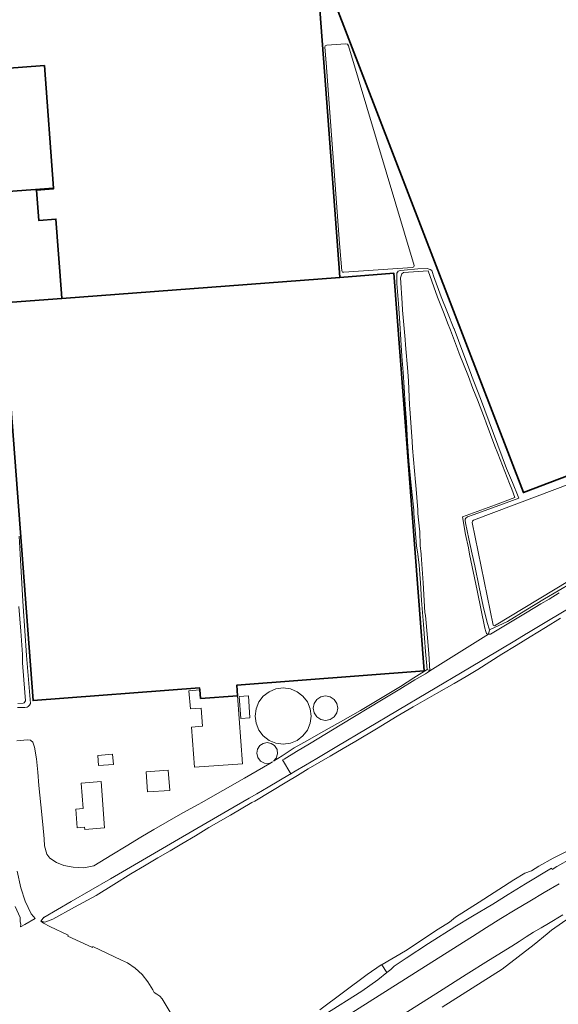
# Model space of a CAD drawing. Header units: metres. Extents: x 73718 to 76933, y 443658 to 446696.
# Tile 95 of 153: x 75164 to 75381, y 444503 to 444899. Entities that reach past the tile are written whole.
import ezdxf

# ---------------------------------------------------------------- set-up
doc = ezdxf.new("R2010")
doc.units = ezdxf.units.M
for name, color, linetype, lineweight in [('B-WE-GK-BESCHOEIING-G', 130, 'GK-BESCHOEIING-SO', 18), ('B-WE-OG-BEBOUWING-GV', 7, 'Continuous', 35), ('B-WE-OG-BEBOUWING_BASSIN-GV', 7, 'Continuous', 18), ('B-WE-OG-TERREIN_BEGROEID-GV', 7, 'Continuous', 18), ('B-WE-OG-TERREIN_ERF-GV', 7, 'Continuous', 18), ('B-WE-OG-TERREIN_OEVER-GV', 7, 'Continuous', 18), ('B-WE-OG-WATER_SLOOT-GV', 120, 'Continuous', 18), ('B-WE-OG-WEG-GV', 7, 'Continuous', 18), ('B-WE-VH-GESLOTENVERHARDING_ASFALT-GV', 10, 'Continuous', 18)]:
    doc.layers.add(name, color=color, linetype=linetype, lineweight=lineweight)
doc.linetypes.add('GK-BESCHOEIING-SO', pattern='A,18,-3,[1,NLCS.SHX,S=0.6,R=0,X=0,Y=0],-3', length=24)

msp = doc.modelspace()

# ---------------------------------------------------------------- linework, layer by layer
at = {"layer": 'B-WE-GK-BESCHOEIING-G', "flags": 128}
msp.add_lwpolyline([(75758.251, 444889.141), (75750.157, 444884.291), (75749.466, 444883.525), (75715.366, 444862.913), (75657.551, 444827.951), (75655.531, 444826.732), (75622.161, 444806.568), (75616.579, 444803.195), (75616.481, 444803.136), (75606.563, 444797.143), (75595.975, 444790.745), (75587.412, 444785.57), (75582.331, 444782.5), (75578.86, 444780.379), (75537.307, 444754.991), (75528.383, 444749.538), (75519.853, 444744.326), (75510.055, 444738.34), (75501.4, 444733.052), (75493.932, 444728.489), (75489.017, 444725.475), (75478.919, 444719.282), (75468.253, 444712.74), (75456.62, 444705.605), (75449.874, 444701.468), (75406.028, 444675.149), (75396.519, 444669.441), (75389.803, 444665.41), (75368.094, 444652.379), (75367.857, 444652.238), (75363.274, 444649.512), (75344.984, 444638.632), (75328.231, 444628.666), (75291.614, 444606.885), (75283.498, 444602.087), (75278.922, 444599.382), (75274.772, 444596.929), (75273.089, 444595.934)], dxfattribs=at)
at = {"layer": 'B-WE-OG-BEBOUWING-GV', "flags": 128}
for points in [[(75328.995, 444921.149), (75290.773, 444906.29), (75366.733, 444709.113), (75463.388, 444745.828), (75466.593, 444737.391), (75479.952, 444742.465), (75476.614, 444751.254), (75571.207, 444787.187), (75548.139, 444848.101), (75519.762, 444923.291), (75496.227, 444985.492), (75474.64, 444977.421), (75453.739, 444969.703), (75401.277, 444949.038)], [(75157.816, 444879.792), (75173.775, 444880.978), (75177.43, 444831.657), (75177.45, 444831.4), (75170.585, 444830.88), (75171.509, 444818.713), (75178.373, 444819.234), (75180.643, 444789.324), (75180.799, 444787.275), (75292.823, 444795.767), (75292.677, 444797.72), (75287.149, 444871.481), (75281.405, 444948.298), (75145.405, 444938.081), (75148.478, 444897.191), (75156.486, 444897.799)], [(75157.816, 444879.792), (75155.542, 444879.623), (75159.193, 444830.355), (75177.43, 444831.657), (75173.775, 444880.978)], [(75236.598, 444626.251), (75251.563, 444627.354), (75251.253, 444631.565), (75326.743, 444637.351), (75314.593, 444797.417), (75292.823, 444795.767), (75180.799, 444787.275), (75157.091, 444785.478), (75169.215, 444625.41), (75236.267, 444630.479), (75236.328, 444629.702)]]:
    msp.add_lwpolyline(points, close=True, dxfattribs=at)
at = {"layer": 'B-WE-OG-BEBOUWING_BASSIN-GV', "flags": 128}
for points in [[(75287.485, 444889.174), (75286.924, 444888.943), (75286.683, 444888.387), (75287.264, 444882.101), (75292.679, 444809.396), (75293.582, 444798.364), (75293.836, 444797.903), (75294.353, 444797.808), (75322.115, 444799.663), (75322.647, 444799.941), (75322.782, 444800.525), (75296.293, 444888.934), (75295.833, 444889.612), (75295.031, 444889.781)], [(75354.815, 444655.58), (75355.146, 444655.527), (75409.043, 444688.083), (75469.26, 444724.517), (75461.845, 444742.543), (75411.131, 444722.283), (75346.676, 444698.048), (75346.187, 444697.665), (75346.13, 444697.047), (75354.558, 444655.802)]]:
    msp.add_lwpolyline(points, close=True, dxfattribs=at)
at = {"layer": 'B-WE-OG-TERREIN_BEGROEID-GV', "flags": 128}
for points in [[(75381.674, 444658.631), (75375.604, 444654.87), (75369.472, 444651.072), (75363.777, 444647.607), (75358.025, 444644.107), (75353.217, 444641.045), (75348.36, 444637.952), (75343.606, 444635.158), (75338.804, 444632.336), (75331.73, 444628.233), (75327.057, 444625.547), (75322.336, 444622.833), (75315.91, 444619.108), (75307.595, 444614.087), (75299.28, 444609.119), (75294.096, 444606.084), (75288.86, 444603.018), (75284.445, 444600.485), (75279.985, 444597.926), (75275.735, 444595.299), (75271.442, 444592.646), (75264.996, 444588.826), (75258.484, 444584.967), (75257.369, 444584.322), (75248.712, 444579.318), (75240.054, 444574.313), (75234.646, 444571.03), (75229.184, 444567.713), (75224.361, 444564.944), (75219.489, 444562.146), (75214.093, 444558.947), (75208.642, 444555.715), (75201.67, 444551.369), (75194.628, 444546.98), (75185.937, 444542.252), (75177.158, 444537.477), (75173.894, 444536.229), (75172.839, 444536.421), (75172.463, 444536.708), (75172.34, 444536.637), (75173.327, 444535.822), (75175.994, 444534.408), (75183.332, 444530.93), (75183.198, 444530.608), (75193.096, 444526.041), (75193.282, 444526.358), (75204.85, 444520.958), (75207.172, 444519.8), (75210.296, 444517.678), (75213.077, 444515.121), (75215.454, 444512.186), (75217.377, 444508.935), (75218.04, 444507.957), (75219.001, 444507.267), (75220.255, 444506.488), (75221.252, 444505.397), (75224.385, 444500)], [(75284.662, 444500.957), (75303.772, 444515.103), (75309.492, 444519.096), (75309.639, 444519.106), (75309.793, 444519.117), (75319.233, 444524.708), (75332.446, 444533.365), (75336.917, 444536.174), (75339.319, 444538.16), (75348.891, 444544.211), (75362.88, 444553.246), (75367.352, 444555.925), (75369.955, 444556.934), (75372.949, 444558.816), (75378.741, 444562.017), (75383.846, 444564.458)]]:
    msp.add_lwpolyline(points, dxfattribs=at)
at = {"layer": 'B-WE-OG-TERREIN_ERF-GV', "flags": 128}
for points in [[(75281.405, 444948.298), (75287.149, 444871.481), (75292.677, 444797.72), (75292.823, 444795.767), (75314.593, 444797.417), (75326.743, 444637.351), (75251.253, 444631.565), (75251.563, 444627.354), (75253.582, 444599.964), (75234.26, 444598.549), (75232.999, 444614.728), (75237.473, 444615.061), (75236.901, 444622.368), (75232.553, 444622.028), (75231.981, 444629.35), (75236.328, 444629.702), (75236.267, 444630.479), (75169.215, 444625.41), (75157.091, 444785.478), (75180.799, 444787.275), (75180.643, 444789.324), (75178.373, 444819.234), (75171.509, 444818.713), (75170.585, 444830.88), (75177.45, 444831.4), (75177.43, 444831.657), (75159.193, 444830.355)], [(75519.762, 444923.291), (75548.139, 444848.101), (75571.207, 444787.187), (75476.614, 444751.254), (75479.952, 444742.465), (75466.593, 444737.391), (75463.388, 444745.828), (75366.733, 444709.113), (75290.773, 444906.29)], [(75162.588, 444609.164), (75166.763, 444609.596), (75168.131, 444609.452), (75168.284, 444609.334), (75169.067, 444608.732), (75169.715, 444606.644), (75170.631, 444601.933), (75171.077, 444596.585), (75171.527, 444591.183), (75172.32, 444583.393), (75173.12, 444575.525), (75173.703, 444569.809), (75173.831, 444566.994), (75174.726, 444563.538), (75175.922, 444561.918), (75178.566, 444560.21), (75181.638, 444559.058), (75185.349, 444558.291), (75189.701, 444558.035), (75193.632, 444558.894), (75200.963, 444563.298), (75206.741, 444566.832), (75212.578, 444570.401), (75217.878, 444573.505), (75223.232, 444576.64), (75229.548, 444580.162), (75235.927, 444583.719), (75236.964, 444584.308), (75245.661, 444589.245), (75254.357, 444594.182), (75259.466, 444597.095), (75264.627, 444600.037), (75265.71, 444600.738), (75264.25, 444600.133), (75262.427, 444600.213), (75260.809, 444601.055), (75259.699, 444602.503), (75259.304, 444604.283), (75259.626, 444605.896), (75260.539, 444607.263), (75261.906, 444608.176), (75263.519, 444608.497), (75265.131, 444608.176), (75266.498, 444607.262), (75267.478, 444605.724), (75267.716, 444603.915), (75267.168, 444602.176), (75266.053, 444600.96), (75269.498, 444603.189), (75274.418, 444606.373), (75279.722, 444609.378), (75285.08, 444612.413), (75293.058, 444616.872), (75301.116, 444621.376), (75309.121, 444626.211), (75317.206, 444631.094), (75322.578, 444634.506), (75328.005, 444637.952), (75327.333, 444645.207), (75326.93, 444650.579), (75326.523, 444656.006), (75325.659, 444665.671), (75325.23, 444672.735), (75324.796, 444679.871), (75324.157, 444684.281), (75323.662, 444687.7), (75323.152, 444694.254), (75322.636, 444700.874), (75322.526, 444702.011), (75321.559, 444711.964), (75320.593, 444721.917), (75320.083, 444729.653), (75319.567, 444737.467), (75319.137, 444744.397), (75318.703, 444751.397), (75318.246, 444757.656), (75317.785, 444763.978), (75317.383, 444770.613), (75316.976, 444777.314), (75316.358, 444785.265), (75315.734, 444793.296), (75315.724, 444797.503), (75316.22, 444798.263), (75317.03, 444798.587), (75318.649, 444798.695), (75324.211, 444799.127), (75327.99, 444799.289), (75329.232, 444798.965), (75329.826, 444798.587), (75330.042, 444797.67), (75330.528, 444796.428), (75333.552, 444787.951), (75336.147, 444781.589), (75338.768, 444775.163), (75338.807, 444775.061), (75342.339, 444765.705), (75345.871, 444756.35), (75345.883, 444756.318), (75349.405, 444746.959), (75352.928, 444737.599), (75356.45, 444728.24), (75359.972, 444718.881), (75362.282, 444713.24), (75364.616, 444707.543), (75364.941, 444706.833), (75355.755, 444703.489), (75346.476, 444700.111), (75344.167, 444699.341), (75343.479, 444698.896), (75343.317, 444698.37), (75343.317, 444697.924), (75343.398, 444696.952), (75344.734, 444690.514), (75346.142, 444684.281), (75347.204, 444679.58), (75348.865, 444671.076), (75350.566, 444663.422), (75352.15, 444656.796), (75353.076, 444653.866), (75360.347, 444657.281), (75367.761, 444661.767), (75375.249, 444666.298), (75380.694, 444669.56), (75386.194, 444672.856)], [(75163.531, 444691.526), (75163.969, 444684.281), (75164.535, 444674.918), (75165.107, 444665.461), (75165.232, 444663.469), (75165.857, 444653.488), (75166.483, 444643.508), (75167.295, 444633.903), (75168.115, 444624.201), (75167.816, 444623.623), (75167.237, 444623.044), (75166.797, 444622.806), (75165.926, 444622.651), (75164.36, 444622.651), (75162.869, 444622.685)]]:
    msp.add_lwpolyline(points, dxfattribs=at)
for points in [[(75287.485, 444889.174), (75295.031, 444889.781), (75295.833, 444889.612), (75296.293, 444888.934), (75322.782, 444800.525), (75322.647, 444799.941), (75322.115, 444799.663), (75294.353, 444797.808), (75293.836, 444797.903), (75293.582, 444798.364), (75292.679, 444809.396), (75287.264, 444882.101), (75286.683, 444888.387), (75286.924, 444888.943)], [(75354.815, 444655.58), (75354.558, 444655.802), (75346.13, 444697.047), (75346.187, 444697.665), (75346.676, 444698.048), (75411.131, 444722.283), (75461.845, 444742.543), (75469.26, 444724.517), (75409.043, 444688.083), (75355.146, 444655.527)], [(75267.015, 444608.274), (75264.288, 444609.403), (75261.947, 444611.199), (75260.151, 444613.54), (75259.022, 444616.266), (75258.637, 444619.191), (75259.022, 444622.117), (75260.151, 444624.843), (75261.947, 444627.184), (75264.288, 444628.98), (75267.014, 444630.11), (75269.94, 444630.495), (75272.865, 444630.11), (75275.591, 444628.981), (75277.933, 444627.184), (75279.729, 444624.844), (75280.858, 444622.117), (75281.243, 444619.192), (75280.858, 444616.266), (75279.729, 444613.54), (75277.933, 444611.199), (75275.592, 444609.403), (75272.866, 444608.274), (75269.94, 444607.888)], [(75252.286, 444626.995), (75255.92, 444627.254), (75256.548, 444618.445), (75252.914, 444618.186)], [(75291.572, 444624.247), (75291.949, 444622.351), (75291.572, 444620.454), (75290.498, 444618.846), (75288.89, 444617.772), (75286.994, 444617.395), (75285.097, 444617.772), (75283.49, 444618.846), (75282.416, 444620.454), (75282.039, 444622.351), (75282.416, 444624.247), (75283.49, 444625.854), (75285.097, 444626.928), (75286.994, 444627.306), (75288.89, 444626.928), (75290.498, 444625.854)], [(75201.547, 444599.729), (75195.577, 444599.268), (75195.263, 444603.326), (75201.245, 444603.773)], [(75223.647, 444597.396), (75224.226, 444589.241), (75215.35, 444588.611), (75214.771, 444596.766)], [(75186.389, 444581.763), (75189.387, 444582.02), (75188.594, 444592.206), (75196.608, 444592.809), (75198.028, 444574.174), (75190.011, 444573.54), (75189.952, 444574.428), (75186.958, 444574.198)]]:
    msp.add_lwpolyline(points, close=True, dxfattribs=at)
at = {"layer": 'B-WE-OG-TERREIN_OEVER-GV', "flags": 128}
msp.add_lwpolyline([(75329.042, 444637.356), (75328.595, 444644.302), (75328.079, 444650.672), (75327.348, 444659.687), (75327.075, 444660.908), (75326.315, 444672.805), (75325.593, 444684.102), (75325.572, 444684.281), (75325.159, 444687.839), (75324.959, 444693.426), (75324.863, 444694.42), (75324.257, 444700.677), (75324.14, 444702.14), (75323.343, 444712.106), (75323.244, 444713.345), (75322.113, 444726.989), (75321.915, 444729.783), (75320.983, 444742.893), (75320.905, 444744.484), (75320.437, 444753.964), (75320.13, 444757.806), (75319.268, 444768.582), (75319.073, 444770.763), (75318.02, 444782.576), (75317.852, 444785.355), (75317.24, 444795.518), (75317.786, 444797.152), (75318.477, 444797.703), (75328.37, 444798.424), (75332.17, 444787.839), (75334.778, 444781.062), (75336.146, 444777.509), (75337.304, 444774.485), (75340.162, 444767.023), (75340.898, 444765.142), (75344.553, 444755.797), (75346.399, 444751.079), (75348.18, 444746.484), (75351.037, 444739.112), (75351.768, 444737.164), (75355.283, 444727.802), (75356.378, 444724.884), (75361.172, 444712.8), (75362.069, 444710.539), (75363.29, 444707.108), (75355.478, 444704.243), (75342.17, 444699.361), (75343.427, 444692.214), (75344.547, 444686.827), (75345.075, 444684.281), (75348.109, 444669.651), (75351.142, 444654.61), (75351.545, 444653.161), (75351.924, 444652.398), (75352.253, 444652.118), (75352.711, 444652.142), (75353.076, 444653.866), (75352.15, 444656.796), (75350.566, 444663.422), (75348.865, 444671.076), (75347.204, 444679.58), (75346.142, 444684.281), (75344.734, 444690.514), (75343.398, 444696.952), (75343.317, 444697.924), (75343.317, 444698.37), (75343.479, 444698.896), (75344.167, 444699.341), (75346.476, 444700.111), (75355.755, 444703.489), (75364.941, 444706.833), (75364.616, 444707.543), (75362.282, 444713.24), (75359.972, 444718.881), (75356.45, 444728.24), (75352.928, 444737.599), (75349.405, 444746.959), (75345.883, 444756.318), (75345.871, 444756.35), (75342.339, 444765.705), (75338.807, 444775.061), (75338.768, 444775.163), (75336.147, 444781.589), (75333.552, 444787.951), (75330.528, 444796.428), (75330.042, 444797.67), (75329.826, 444798.587), (75329.232, 444798.965), (75327.99, 444799.289), (75324.211, 444799.127), (75318.649, 444798.695), (75317.03, 444798.587), (75316.22, 444798.263), (75315.724, 444797.503), (75315.734, 444793.296), (75316.358, 444785.265), (75316.976, 444777.314), (75317.383, 444770.613), (75317.785, 444763.978), (75318.246, 444757.656), (75318.703, 444751.397), (75319.137, 444744.397), (75319.567, 444737.467), (75320.083, 444729.653), (75320.593, 444721.917), (75321.559, 444711.964), (75322.526, 444702.011), (75322.636, 444700.874), (75323.152, 444694.254), (75323.662, 444687.7), (75324.157, 444684.281), (75324.796, 444679.871), (75325.23, 444672.735), (75325.659, 444665.671), (75326.523, 444656.006), (75326.93, 444650.579), (75327.333, 444645.207), (75328.005, 444637.952)], close=True, dxfattribs=at)
for points in [[(75162.869, 444622.685), (75164.36, 444622.651), (75165.926, 444622.651), (75166.797, 444622.806), (75167.237, 444623.044), (75167.816, 444623.623), (75168.115, 444624.201), (75167.295, 444633.903), (75166.483, 444643.508), (75165.857, 444653.488), (75165.232, 444663.469), (75165.107, 444665.461), (75164.535, 444674.918), (75163.969, 444684.281), (75163.531, 444691.526)], [(75386.194, 444672.856), (75380.694, 444669.56), (75375.249, 444666.298), (75367.761, 444661.767), (75360.347, 444657.281), (75353.076, 444653.866), (75352.711, 444652.142), (75353.502, 444652.073), (75368.243, 444660.967), (75373.773, 444664.303), (75377.043, 444666.276), (75381.183, 444668.738)], [(75389.803, 444665.41), (75368.094, 444652.379), (75367.857, 444652.238), (75363.274, 444649.512), (75344.984, 444638.632), (75328.231, 444628.666), (75291.614, 444606.885), (75283.498, 444602.087), (75278.922, 444599.382), (75274.772, 444596.929), (75273.089, 444595.934), (75272.577, 444595.631), (75272.549, 444595.615), (75263.933, 444590.603), (75259.333, 444587.927), (75256.261, 444586.144), (75247.648, 444581.146), (75233.512, 444572.943), (75227.735, 444569.59), (75200.386, 444553.718), (75184.547, 444544.527), (75173.535, 444538.136), (75173.485, 444538.181), (75172.463, 444536.708), (75172.839, 444536.421), (75173.894, 444536.229), (75177.158, 444537.477), (75185.937, 444542.252), (75194.628, 444546.98), (75201.67, 444551.369), (75208.642, 444555.715), (75214.093, 444558.947), (75219.489, 444562.146), (75224.361, 444564.944), (75229.184, 444567.713), (75234.646, 444571.03), (75240.054, 444574.313), (75248.712, 444579.318), (75257.369, 444584.322), (75258.484, 444584.967), (75264.996, 444588.826), (75271.442, 444592.646), (75275.735, 444595.299), (75279.985, 444597.926), (75284.445, 444600.485), (75288.86, 444603.018), (75294.096, 444606.084), (75299.28, 444609.119), (75307.595, 444614.087), (75315.91, 444619.108), (75322.336, 444622.833), (75327.057, 444625.547), (75331.73, 444628.233), (75338.804, 444632.336), (75343.606, 444635.158), (75348.36, 444637.952), (75353.217, 444641.045), (75358.025, 444644.107), (75363.777, 444647.607), (75369.472, 444651.072), (75375.604, 444654.87), (75381.674, 444658.631)], [(75163.445, 444663.326), (75164.239, 444653.359), (75164.991, 444643.916), (75164.995, 444640.612), (75165.511, 444633.769), (75166.145, 444625.357), (75165.897, 444624.87), (75165.667, 444624.552), (75165.221, 444624.314), (75163.071, 444624.23)]]:
    msp.add_lwpolyline(points, dxfattribs=at)
at = {"layer": 'B-WE-OG-WATER_SLOOT-GV', "flags": 128}
msp.add_lwpolyline([(75329.042, 444637.356), (75352.711, 444652.142), (75352.253, 444652.118), (75351.924, 444652.398), (75351.545, 444653.161), (75351.142, 444654.61), (75348.109, 444669.651), (75345.075, 444684.281), (75344.547, 444686.827), (75343.427, 444692.214), (75342.17, 444699.361), (75355.478, 444704.243), (75363.29, 444707.108), (75362.069, 444710.539), (75361.172, 444712.8), (75356.378, 444724.884), (75355.283, 444727.802), (75351.768, 444737.164), (75351.037, 444739.112), (75348.18, 444746.484), (75346.399, 444751.079), (75344.553, 444755.797), (75340.898, 444765.142), (75340.162, 444767.023), (75337.304, 444774.485), (75336.146, 444777.509), (75334.778, 444781.062), (75332.17, 444787.839), (75328.37, 444798.424), (75318.477, 444797.703), (75317.786, 444797.152), (75317.24, 444795.518), (75317.852, 444785.355), (75318.02, 444782.576), (75319.073, 444770.763), (75319.268, 444768.582), (75320.13, 444757.806), (75320.437, 444753.964), (75320.905, 444744.484), (75320.983, 444742.893), (75321.915, 444729.783), (75322.113, 444726.989), (75323.244, 444713.345), (75323.343, 444712.106), (75324.14, 444702.14), (75324.257, 444700.677), (75324.863, 444694.42), (75324.959, 444693.426), (75325.159, 444687.839), (75325.572, 444684.281), (75325.593, 444684.102), (75326.315, 444672.805), (75327.075, 444660.908), (75327.348, 444659.687), (75328.079, 444650.672), (75328.595, 444644.302)], close=True, dxfattribs=at)
for points in [[(75381.183, 444668.738), (75377.043, 444666.276), (75373.773, 444664.303), (75368.243, 444660.967), (75353.502, 444652.073), (75352.711, 444652.142), (75329.042, 444637.356), (75328.096, 444636.765), (75327.225, 444636.239), (75323.053, 444633.719), (75316.895, 444630), (75309.521, 444625.547), (75293.619, 444615.943), (75280.531, 444608.038), (75275.325, 444604.894), (75270.301, 444601.86), (75269.721, 444601.51), (75273.089, 444595.934), (75274.772, 444596.929), (75278.922, 444599.382), (75283.498, 444602.087), (75291.614, 444606.885), (75328.231, 444628.666), (75344.984, 444638.632), (75363.274, 444649.512), (75367.857, 444652.238), (75368.094, 444652.379), (75389.803, 444665.41)], [(75163.071, 444624.23), (75165.221, 444624.314), (75165.667, 444624.552), (75165.897, 444624.87), (75166.145, 444625.357), (75165.511, 444633.769), (75164.995, 444640.612), (75164.991, 444643.916), (75164.239, 444653.359), (75163.445, 444663.326)], [(75383.846, 444564.458), (75378.741, 444562.017), (75372.949, 444558.816), (75369.955, 444556.934), (75367.352, 444555.925), (75362.88, 444553.246), (75348.891, 444544.211), (75339.319, 444538.16), (75336.917, 444536.174), (75332.446, 444533.365), (75319.233, 444524.708), (75309.793, 444519.117), (75309.639, 444519.106), (75311.666, 444515.934), (75311.754, 444516.007), (75313.34, 444517.114), (75314.636, 444518.544), (75319.498, 444521.773), (75328.474, 444527.644), (75339.151, 444534.314), (75346.277, 444538.688), (75354.463, 444543.51), (75360.606, 444547.331), (75367.574, 444551.705), (75378.05, 444558.005), (75378.303, 444557.408), (75380.166, 444558.676), (75386.03, 444561.805)]]:
    msp.add_lwpolyline(points, dxfattribs=at)
at = {"layer": 'B-WE-OG-WEG-GV', "flags": 128}
for points in [[(75386.03, 444561.805), (75380.166, 444558.676), (75378.303, 444557.408), (75378.05, 444558.005), (75367.574, 444551.705), (75360.606, 444547.331), (75354.463, 444543.51), (75346.277, 444538.688), (75339.151, 444534.314), (75328.474, 444527.644), (75319.498, 444521.773), (75314.636, 444518.544), (75313.34, 444517.114), (75311.754, 444516.007), (75311.666, 444515.934), (75308.05, 444512.952), (75301.656, 444508.442), (75286.775, 444499.021)], [(75273.015, 444484.192), (75304.532, 444504.116), (75327.281, 444518.511), (75346.164, 444530.409), (75351.911, 444534.039), (75357.679, 444537.634), (75363.468, 444541.196), (75369.278, 444544.724), (75375.109, 444548.218), (75381.175, 444551.706)], [(75382.643, 444539.209), (75376.811, 444535.739), (75373.832, 444533.951), (75370.864, 444532.144), (75367.907, 444530.318), (75364.962, 444528.474), (75362.028, 444526.612), (75352.673, 444520.776), (75343.671, 444515.085), (75332.887, 444508.289), (75311.001, 444494.505)], [(75334.062, 444502.027), (75358.179, 444517.347), (75371.127, 444527.264), (75376.299, 444531.493), (75378.09, 444532.958), (75385.618, 444538.282)]]:
    msp.add_lwpolyline(points, dxfattribs=at)
at = {"layer": 'B-WE-VH-GESLOTENVERHARDING_ASFALT-GV', "flags": 128}
msp.add_lwpolyline([(75161.923, 444542.551), (75163.997, 444538.033), (75164.057, 444536.406), (75164.213, 444535.472), (75164.163, 444534.329), (75165.807, 444535.274), (75169.992, 444537.68), (75169.377, 444538.446), (75168.456, 444539.592), (75165.995, 444544.68), (75164.254, 444550.058), (75162.755, 444556.747)], dxfattribs=at)

doc.saveas('drawing.dxf')
